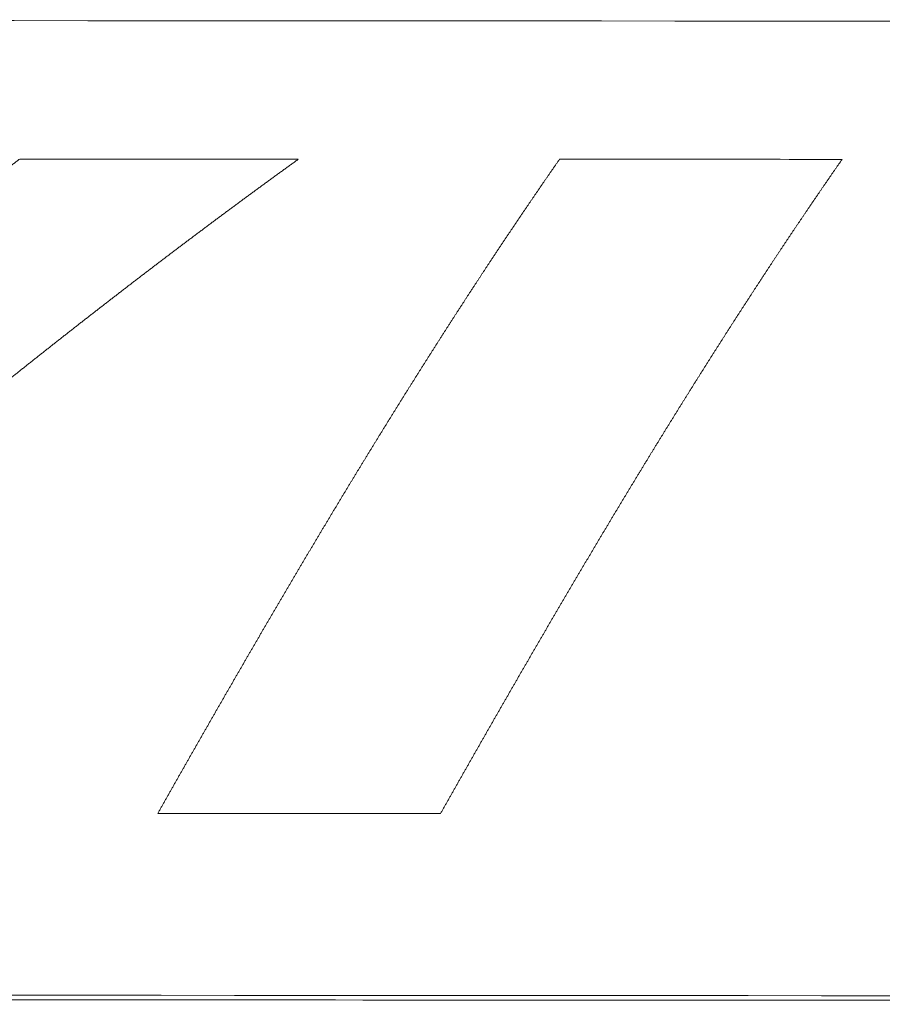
# Model space of a CAD drawing. Header units: millimetres. Extents: x 0 to 594, y 0 to 420.
# Tile 71 of 256: x 239.66 to 243.14, y 56.45 to 60.41. Entities that reach past the tile are written whole.
import ezdxf

# ---------------------------------------------------------------- set-up
doc = ezdxf.new("R2010")
doc.units = ezdxf.units.MM
doc.layers.add('1', color=7, linetype='Continuous', true_color=0xffffff)

msp = doc.modelspace()

# ---------------------------------------------------------------- linework, layer by layer
at = {"layer": '1', "color": 155, "linetype": 'Continuous', "lineweight": 18}
for points in [[(233.7305, 60.4124), (246.3421, 60.4044), (258.9538, 60.3966), (271.5654, 60.3888)], [(271.5652, 56.4636), (258.9535, 56.4707), (246.3419, 56.4778), (233.7302, 56.485)]]:
    msp.add_open_spline(points, degree=3, dxfattribs=at)
at = {"layer": '1', "color": 155, "linetype": 'Continuous', "lineweight": 13}
for points, knots in [([(239.6638, 59.8509), (239.6598, 59.8478), (239.6518, 59.8418), (239.6398, 59.8327), (239.6278, 59.8236), (239.6158, 59.8145), (239.6038, 59.8054), (239.5918, 59.7962), (239.5799, 59.7871), (239.5679, 59.7779), (239.5559, 59.7688), (239.5439, 59.7596), (239.5319, 59.7504), (239.5199, 59.7412), (239.508, 59.732), (239.496, 59.7228), (239.484, 59.7136), (239.472, 59.7044), (239.4601, 59.6951), (239.4481, 59.6859), (239.4361, 59.6766), (239.4242, 59.6673), (239.4122, 59.6581), (239.4003, 59.6488), (239.3883, 59.6395), (239.3763, 59.6302), (239.3644, 59.6209), (239.3524, 59.6115), (239.3405, 59.6022), (239.3285, 59.5929), (239.3166, 59.5835), (239.3047, 59.5742), (239.2927, 59.5648), (239.2808, 59.5554), (239.2689, 59.546), (239.2569, 59.5366), (239.245, 59.5272), (239.2331, 59.5178), (239.2211, 59.5084), (239.2092, 59.4989), (239.1973, 59.4895), (239.1854, 59.48), (239.1734, 59.4706), (239.1615, 59.4611), (239.1496, 59.4516), (239.1377, 59.4421), (239.1258, 59.4326), (239.1139, 59.4231), (239.102, 59.4136), (239.0901, 59.4041), (239.0782, 59.3946), (239.0663, 59.385), (239.0544, 59.3755), (239.0425, 59.3659), (239.0306, 59.3563), (239.0187, 59.3468), (239.0068, 59.3372), (238.9949, 59.3276), (238.983, 59.318), (238.9711, 59.3084), (238.9592, 59.2987), (238.9473, 59.2891), (238.9354, 59.2795), (238.9236, 59.2698), (238.9117, 59.2602), (238.8998, 59.2505), (238.8879, 59.2408), (238.8761, 59.2311), (238.8642, 59.2214), (238.8523, 59.2117), (238.8404, 59.202), (238.8286, 59.1923), (238.8167, 59.1826), (238.8048, 59.1728), (238.793, 59.1631), (238.7811, 59.1533), (238.7693, 59.1436), (238.7574, 59.1338), (238.7455, 59.124), (238.7337, 59.1143), (238.7218, 59.1045), (238.71, 59.0947), (238.6981, 59.0848), (238.6863, 59.075), (238.6744, 59.0652), (238.6626, 59.0554), (238.6507, 59.0455), (238.6389, 59.0357), (238.627, 59.0258), (238.6152, 59.0159), (238.6034, 59.006), (238.5915, 58.9962), (238.5797, 58.9863), (238.5678, 58.9764), (238.556, 58.9664), (238.5442, 58.9565), (238.5323, 58.9466), (238.5205, 58.9367), (238.5087, 58.9267), (238.4968, 58.9168), (238.485, 58.9068), (238.4732, 58.8968), (238.4614, 58.8869), (238.4495, 58.8769), (238.4377, 58.8669), (238.4259, 58.8569), (238.4141, 58.8469), (238.4022, 58.8369), (238.3904, 58.8268), (238.3786, 58.8168), (238.3668, 58.8068), (238.355, 58.7967), (238.3432, 58.7866), (238.3313, 58.7766), (238.3195, 58.7665), (238.3077, 58.7564), (238.2959, 58.7463), (238.2841, 58.7362), (238.2723, 58.7261), (238.2605, 58.716), (238.2487, 58.7059), (238.2369, 58.6958), (238.2251, 58.6857), (238.2133, 58.6755), (238.2015, 58.6654), (238.1896, 58.6552), (238.1778, 58.645), (238.166, 58.6349), (238.1542, 58.6247), (238.1424, 58.6145), (238.1306, 58.6043), (238.1189, 58.5941), (238.1071, 58.5839), (238.0953, 58.5737), (238.0835, 58.5635), (238.0717, 58.5532), (238.0599, 58.543), (238.0481, 58.5327), (238.0363, 58.5225), (238.0245, 58.5122), (238.0127, 58.5019), (238.0009, 58.4917), (237.9891, 58.4814), (237.9773, 58.4711), (237.9656, 58.4608), (237.9538, 58.4505), (237.942, 58.4402), (237.9302, 58.4299), (237.9184, 58.4195), (237.9066, 58.4092), (237.8948, 58.3989), (237.8831, 58.3885), (237.8713, 58.3782), (237.8595, 58.3678), (237.8477, 58.3574), (237.8359, 58.347), (237.8241, 58.3367), (237.8124, 58.3263), (237.8006, 58.3159), (237.7888, 58.3055), (237.777, 58.2951), (237.7652, 58.2846), (237.7535, 58.2742), (237.7417, 58.2638), (237.7299, 58.2533), (237.7181, 58.2429), (237.7064, 58.2324), (237.6946, 58.222), (237.6828, 58.2115), (237.671, 58.201), (237.6593, 58.1906), (237.6475, 58.1801), (237.6357, 58.1696), (237.6239, 58.1591), (237.6122, 58.1486), (237.6004, 58.1381), (237.5886, 58.1276), (237.5768, 58.117), (237.5651, 58.1065), (237.5533, 58.096), (237.5415, 58.0854), (237.5297, 58.0749), (237.518, 58.0643), (237.5062, 58.0537), (237.4944, 58.0432), (237.4827, 58.0326), (237.4709, 58.022), (237.4591, 58.0114), (237.4473, 58.0008), (237.4356, 57.9902), (237.4238, 57.9796), (237.412, 57.969), (237.4003, 57.9584), (237.3885, 57.9477), (237.3767, 57.9371), (237.3649, 57.9265), (237.3532, 57.9158), (237.3414, 57.9052), (237.3296, 57.8945), (237.3179, 57.8839), (237.3061, 57.8732), (237.2982, 57.8661), (237.2943, 57.8625)], [0, 0, 0, 0, 0.005, 0.01, 0.015, 0.02, 0.025, 0.03, 0.035, 0.04, 0.045, 0.05, 0.055, 0.059999, 0.064999, 0.069999, 0.074999, 0.079999, 0.084999, 0.089999, 0.094999, 0.099999, 0.104999, 0.109999, 0.114998, 0.119998, 0.124998, 0.129998, 0.134998, 0.139998, 0.144998, 0.149998, 0.154997, 0.159997, 0.164997, 0.169997, 0.174997, 0.179997, 0.184997, 0.189997, 0.194996, 0.199996, 0.204996, 0.209996, 0.214996, 0.219996, 0.224996, 0.229996, 0.234995, 0.239995, 0.244995, 0.249995, 0.254995, 0.259995, 0.264995, 0.269995, 0.274994, 0.279994, 0.284994, 0.289994, 0.294994, 0.299994, 0.304994, 0.309994, 0.314994, 0.319994, 0.324993, 0.329993, 0.334993, 0.339993, 0.344993, 0.349993, 0.354993, 0.359993, 0.364993, 0.369993, 0.374993, 0.379993, 0.384993, 0.389993, 0.394993, 0.399992, 0.404992, 0.409992, 0.414992, 0.419992, 0.424992, 0.429992, 0.434992, 0.439992, 0.444992, 0.449992, 0.454992, 0.459992, 0.464992, 0.469992, 0.474992, 0.479992, 0.484992, 0.489992, 0.494992, 0.499992, 0.504992, 0.509992, 0.514992, 0.519992, 0.524992, 0.529992, 0.534993, 0.539993, 0.544993, 0.549993, 0.554993, 0.559993, 0.564993, 0.569993, 0.574993, 0.579993, 0.584993, 0.589993, 0.594993, 0.599993, 0.604993, 0.609993, 0.614994, 0.619994, 0.624994, 0.629994, 0.634994, 0.639994, 0.644994, 0.649994, 0.654994, 0.659994, 0.664994, 0.669995, 0.674995, 0.679995, 0.684995, 0.689995, 0.694995, 0.699995, 0.704995, 0.709995, 0.714996, 0.719996, 0.724996, 0.729996, 0.734996, 0.739996, 0.744996, 0.749996, 0.754996, 0.759997, 0.764997, 0.769997, 0.774997, 0.779997, 0.784997, 0.789997, 0.794997, 0.799997, 0.804998, 0.809998, 0.814998, 0.819998, 0.824998, 0.829998, 0.834998, 0.839998, 0.844998, 0.849998, 0.854999, 0.859999, 0.864999, 0.869999, 0.874999, 0.879999, 0.884999, 0.889999, 0.894999, 0.899999, 0.904999, 0.909999, 0.914999, 0.92, 0.925, 0.93, 0.935, 0.94, 0.945, 0.95, 0.955, 0.96, 0.965, 0.97, 0.975, 0.98, 0.985, 0.99, 0.995, 1, 1, 1, 1]), ([(237.5651, 57.2146), (237.5693, 57.2184), (237.5777, 57.2259), (237.5904, 57.2371), (237.603, 57.2483), (237.6157, 57.2596), (237.6283, 57.2708), (237.641, 57.282), (237.6536, 57.2932), (237.6662, 57.3044), (237.6789, 57.3156), (237.6915, 57.3268), (237.7042, 57.338), (237.7168, 57.3492), (237.7294, 57.3604), (237.7421, 57.3716), (237.7547, 57.3828), (237.7673, 57.3939), (237.78, 57.4051), (237.7926, 57.4162), (237.8052, 57.4274), (237.8179, 57.4385), (237.8305, 57.4497), (237.8431, 57.4608), (237.8558, 57.472), (237.8684, 57.4831), (237.881, 57.4942), (237.8937, 57.5053), (237.9063, 57.5164), (237.9189, 57.5275), (237.9315, 57.5386), (237.9442, 57.5497), (237.9568, 57.5608), (237.9694, 57.5719), (237.982, 57.583), (237.9947, 57.594), (238.0073, 57.6051), (238.0199, 57.6161), (238.0325, 57.6272), (238.0452, 57.6382), (238.0578, 57.6493), (238.0704, 57.6603), (238.083, 57.6714), (238.0956, 57.6824), (238.1083, 57.6934), (238.1209, 57.7044), (238.1335, 57.7154), (238.1461, 57.7264), (238.1587, 57.7374), (238.1714, 57.7484), (238.184, 57.7594), (238.1966, 57.7704), (238.2092, 57.7813), (238.2218, 57.7923), (238.2345, 57.8032), (238.2471, 57.8142), (238.2597, 57.8251), (238.2723, 57.8361), (238.2849, 57.847), (238.2976, 57.8579), (238.3102, 57.8689), (238.3228, 57.8798), (238.3354, 57.8907), (238.348, 57.9016), (238.3607, 57.9125), (238.3733, 57.9234), (238.3859, 57.9342), (238.3985, 57.9451), (238.4111, 57.956), (238.4237, 57.9669), (238.4364, 57.9777), (238.449, 57.9886), (238.4616, 57.9994), (238.4742, 58.0102), (238.4868, 58.0211), (238.4995, 58.0319), (238.5121, 58.0427), (238.5247, 58.0535), (238.5373, 58.0643), (238.5499, 58.0751), (238.5626, 58.0859), (238.5752, 58.0967), (238.5878, 58.1075), (238.6004, 58.1182), (238.613, 58.129), (238.6257, 58.1398), (238.6383, 58.1505), (238.6509, 58.1612), (238.6635, 58.172), (238.6761, 58.1827), (238.6888, 58.1934), (238.7014, 58.2041), (238.714, 58.2148), (238.7266, 58.2255), (238.7393, 58.2362), (238.7519, 58.2469), (238.7645, 58.2576), (238.7771, 58.2683), (238.7897, 58.2789), (238.8024, 58.2896), (238.815, 58.3002), (238.8276, 58.3109), (238.8403, 58.3215), (238.8529, 58.3321), (238.8655, 58.3428), (238.8781, 58.3534), (238.8908, 58.364), (238.9034, 58.3746), (238.916, 58.3852), (238.9287, 58.3958), (238.9413, 58.4063), (238.9539, 58.4169), (238.9666, 58.4275), (238.9792, 58.438), (238.9918, 58.4486), (239.0045, 58.4591), (239.0171, 58.4696), (239.0297, 58.4802), (239.0424, 58.4907), (239.055, 58.5012), (239.0676, 58.5117), (239.0803, 58.5222), (239.0929, 58.5327), (239.1056, 58.5431), (239.1182, 58.5536), (239.1308, 58.5641), (239.1435, 58.5745), (239.1561, 58.585), (239.1688, 58.5954), (239.1814, 58.6058), (239.1941, 58.6163), (239.2067, 58.6267), (239.2194, 58.6371), (239.232, 58.6475), (239.2446, 58.6579), (239.2573, 58.6683), (239.2699, 58.6786), (239.2826, 58.689), (239.2953, 58.6994), (239.3079, 58.7097), (239.3206, 58.72), (239.3332, 58.7304), (239.3459, 58.7407), (239.3585, 58.751), (239.3712, 58.7613), (239.3839, 58.7716), (239.3965, 58.7819), (239.4092, 58.7922), (239.4218, 58.8025), (239.4345, 58.8128), (239.4472, 58.823), (239.4598, 58.8333), (239.4725, 58.8435), (239.4852, 58.8538), (239.4978, 58.864), (239.5105, 58.8742), (239.5232, 58.8844), (239.5359, 58.8946), (239.5485, 58.9048), (239.5612, 58.915), (239.5739, 58.9252), (239.5866, 58.9353), (239.5993, 58.9455), (239.6119, 58.9556), (239.6246, 58.9658), (239.6373, 58.9759), (239.65, 58.986), (239.6627, 58.9962), (239.6754, 59.0063), (239.688, 59.0164), (239.7007, 59.0265), (239.7134, 59.0365), (239.7261, 59.0466), (239.7388, 59.0567), (239.7515, 59.0667), (239.7642, 59.0768), (239.7769, 59.0868), (239.7896, 59.0968), (239.8023, 59.1069), (239.815, 59.1169), (239.8277, 59.1269), (239.8404, 59.1369), (239.8531, 59.1468), (239.8659, 59.1568), (239.8786, 59.1668), (239.8913, 59.1767), (239.904, 59.1867), (239.9167, 59.1966), (239.9294, 59.2066), (239.9421, 59.2165), (239.9549, 59.2264), (239.9676, 59.2363), (239.9803, 59.2462), (239.993, 59.2561), (240.0058, 59.2659), (240.0185, 59.2758), (240.0312, 59.2857), (240.044, 59.2955), (240.0567, 59.3053), (240.0694, 59.3152), (240.0822, 59.325), (240.0949, 59.3348), (240.1077, 59.3446), (240.1204, 59.3544), (240.1332, 59.3642), (240.1459, 59.3739), (240.1586, 59.3837), (240.1714, 59.3935), (240.1842, 59.4032), (240.1969, 59.4129), (240.2097, 59.4227), (240.2224, 59.4324), (240.2352, 59.4421), (240.248, 59.4518), (240.2607, 59.4615), (240.2735, 59.4712), (240.2863, 59.4808), (240.299, 59.4905), (240.3118, 59.5001), (240.3246, 59.5098), (240.3374, 59.5194), (240.3501, 59.529), (240.3629, 59.5386), (240.3757, 59.5482), (240.3885, 59.5578), (240.4013, 59.5674), (240.4141, 59.577), (240.4269, 59.5865), (240.4396, 59.5961), (240.4524, 59.6056), (240.4652, 59.6152), (240.478, 59.6247), (240.4908, 59.6342), (240.5037, 59.6437), (240.5165, 59.6532), (240.5293, 59.6627), (240.5421, 59.6721), (240.5549, 59.6816), (240.5677, 59.6911), (240.5805, 59.7005), (240.5934, 59.7099), (240.6062, 59.7194), (240.619, 59.7288), (240.6318, 59.7382), (240.6447, 59.7476), (240.6575, 59.757), (240.6703, 59.7663), (240.6832, 59.7757), (240.696, 59.785), (240.7089, 59.7944), (240.7217, 59.8037), (240.7346, 59.813), (240.7474, 59.8224), (240.7603, 59.8317), (240.7731, 59.8409), (240.7817, 59.8471), (240.786, 59.8502)], [0, 0, 0, 0, 0.003937, 0.007874, 0.011811, 0.015748, 0.019685, 0.023622, 0.027559, 0.031496, 0.035433, 0.03937, 0.043307, 0.047244, 0.051181, 0.055118, 0.059055, 0.062992, 0.066929, 0.070866, 0.074803, 0.07874, 0.082678, 0.086615, 0.090552, 0.094489, 0.098426, 0.102363, 0.1063, 0.110237, 0.114174, 0.118111, 0.122048, 0.125985, 0.129922, 0.133859, 0.137796, 0.141733, 0.14567, 0.149608, 0.153545, 0.157482, 0.161419, 0.165356, 0.169293, 0.17323, 0.177167, 0.181104, 0.185041, 0.188978, 0.192915, 0.196853, 0.20079, 0.204727, 0.208664, 0.212601, 0.216538, 0.220475, 0.224412, 0.228349, 0.232286, 0.236224, 0.240161, 0.244098, 0.248035, 0.251972, 0.255909, 0.259846, 0.263783, 0.26772, 0.271658, 0.275595, 0.279532, 0.283469, 0.287406, 0.291343, 0.29528, 0.299217, 0.303154, 0.307092, 0.311029, 0.314966, 0.318903, 0.32284, 0.326777, 0.330714, 0.334651, 0.338589, 0.342526, 0.346463, 0.3504, 0.354337, 0.358274, 0.362211, 0.366148, 0.370085, 0.374023, 0.37796, 0.381897, 0.385834, 0.389771, 0.393708, 0.397645, 0.401582, 0.405519, 0.409457, 0.413394, 0.417331, 0.421268, 0.425205, 0.429142, 0.433079, 0.437016, 0.440953, 0.44489, 0.448827, 0.452765, 0.456702, 0.460639, 0.464576, 0.468513, 0.47245, 0.476387, 0.480324, 0.484261, 0.488198, 0.492135, 0.496072, 0.500009, 0.503946, 0.507884, 0.511821, 0.515758, 0.519695, 0.523632, 0.527569, 0.531506, 0.535443, 0.53938, 0.543317, 0.547254, 0.551191, 0.555128, 0.559065, 0.563002, 0.566939, 0.570876, 0.574813, 0.57875, 0.582687, 0.586624, 0.590561, 0.594498, 0.598435, 0.602372, 0.606309, 0.610246, 0.614183, 0.61812, 0.622057, 0.625994, 0.629931, 0.633868, 0.637805, 0.641742, 0.645679, 0.649616, 0.653553, 0.65749, 0.661427, 0.665364, 0.6693, 0.673237, 0.677174, 0.681111, 0.685048, 0.688985, 0.692922, 0.696859, 0.700796, 0.704733, 0.70867, 0.712607, 0.716544, 0.72048, 0.724417, 0.728354, 0.732291, 0.736228, 0.740165, 0.744102, 0.748039, 0.751976, 0.755912, 0.759849, 0.763786, 0.767723, 0.77166, 0.775597, 0.779534, 0.783471, 0.787408, 0.791344, 0.795281, 0.799218, 0.803155, 0.807092, 0.811029, 0.814966, 0.818902, 0.822839, 0.826776, 0.830713, 0.83465, 0.838587, 0.842524, 0.846461, 0.850397, 0.854334, 0.858271, 0.862208, 0.866145, 0.870082, 0.874019, 0.877955, 0.881892, 0.885829, 0.889766, 0.893703, 0.89764, 0.901577, 0.905514, 0.90945, 0.913387, 0.917324, 0.921261, 0.925198, 0.929135, 0.933072, 0.937009, 0.940946, 0.944883, 0.94882, 0.952756, 0.956693, 0.96063, 0.964567, 0.968504, 0.972441, 0.976378, 0.980315, 0.984252, 0.988189, 0.992126, 0.996063, 1, 1, 1, 1]), ([(240.2198, 57.2139), (240.2219, 57.2176), (240.2262, 57.2251), (240.2325, 57.2363), (240.2388, 57.2476), (240.2452, 57.2588), (240.2515, 57.27), (240.2579, 57.2812), (240.2642, 57.2924), (240.2705, 57.3036), (240.2769, 57.3147), (240.2832, 57.3259), (240.2895, 57.3371), (240.2959, 57.3482), (240.3022, 57.3594), (240.3085, 57.3706), (240.3149, 57.3817), (240.3212, 57.3929), (240.3275, 57.404), (240.3339, 57.4151), (240.3402, 57.4263), (240.3465, 57.4374), (240.3529, 57.4485), (240.3592, 57.4596), (240.3655, 57.4707), (240.3719, 57.4818), (240.3782, 57.4929), (240.3845, 57.504), (240.3908, 57.5151), (240.3972, 57.5262), (240.4035, 57.5372), (240.4098, 57.5483), (240.4161, 57.5593), (240.4225, 57.5704), (240.4288, 57.5814), (240.4351, 57.5925), (240.4414, 57.6035), (240.4478, 57.6146), (240.4541, 57.6256), (240.4604, 57.6366), (240.4667, 57.6476), (240.4731, 57.6586), (240.4794, 57.6696), (240.4857, 57.6806), (240.492, 57.6916), (240.4983, 57.7026), (240.5047, 57.7136), (240.511, 57.7245), (240.5173, 57.7355), (240.5236, 57.7464), (240.5299, 57.7574), (240.5363, 57.7683), (240.5426, 57.7793), (240.5489, 57.7902), (240.5552, 57.8011), (240.5615, 57.8121), (240.5679, 57.823), (240.5742, 57.8339), (240.5805, 57.8448), (240.5868, 57.8557), (240.5931, 57.8666), (240.5995, 57.8775), (240.6058, 57.8883), (240.6121, 57.8992), (240.6184, 57.9101), (240.6247, 57.9209), (240.6311, 57.9318), (240.6374, 57.9426), (240.6437, 57.9535), (240.65, 57.9643), (240.6563, 57.9751), (240.6627, 57.9859), (240.669, 57.9968), (240.6753, 58.0076), (240.6816, 58.0184), (240.6879, 58.0292), (240.6943, 58.0399), (240.7006, 58.0507), (240.7069, 58.0615), (240.7132, 58.0723), (240.7195, 58.083), (240.7259, 58.0938), (240.7322, 58.1045), (240.7385, 58.1153), (240.7448, 58.126), (240.7511, 58.1367), (240.7575, 58.1475), (240.7638, 58.1582), (240.7701, 58.1689), (240.7764, 58.1796), (240.7828, 58.1903), (240.7891, 58.201), (240.7954, 58.2116), (240.8017, 58.2223), (240.808, 58.233), (240.8144, 58.2436), (240.8207, 58.2543), (240.827, 58.2649), (240.8333, 58.2756), (240.8397, 58.2862), (240.846, 58.2968), (240.8523, 58.3074), (240.8587, 58.3181), (240.865, 58.3287), (240.8713, 58.3393), (240.8776, 58.3498), (240.884, 58.3604), (240.8903, 58.371), (240.8966, 58.3816), (240.9029, 58.3921), (240.9093, 58.4027), (240.9156, 58.4132), (240.9219, 58.4238), (240.9283, 58.4343), (240.9346, 58.4448), (240.9409, 58.4554), (240.9473, 58.4659), (240.9536, 58.4764), (240.9599, 58.4869), (240.9663, 58.4974), (240.9726, 58.5078), (240.9789, 58.5183), (240.9853, 58.5288), (240.9916, 58.5392), (240.998, 58.5497), (241.0043, 58.5601), (241.0106, 58.5706), (241.017, 58.581), (241.0233, 58.5914), (241.0297, 58.6019), (241.036, 58.6123), (241.0423, 58.6227), (241.0487, 58.6331), (241.055, 58.6434), (241.0614, 58.6538), (241.0677, 58.6642), (241.0741, 58.6746), (241.0804, 58.6849), (241.0868, 58.6953), (241.0931, 58.7056), (241.0995, 58.7159), (241.1058, 58.7263), (241.1122, 58.7366), (241.1185, 58.7469), (241.1249, 58.7572), (241.1312, 58.7675), (241.1376, 58.7778), (241.1439, 58.7881), (241.1503, 58.7983), (241.1567, 58.8086), (241.163, 58.8189), (241.1694, 58.8291), (241.1757, 58.8394), (241.1821, 58.8496), (241.1885, 58.8598), (241.1948, 58.87), (241.2012, 58.8802), (241.2075, 58.8904), (241.2139, 58.9006), (241.2203, 58.9108), (241.2267, 58.921), (241.233, 58.9312), (241.2394, 58.9413), (241.2458, 58.9515), (241.2521, 58.9616), (241.2585, 58.9718), (241.2649, 58.9819), (241.2713, 58.992), (241.2776, 59.0022), (241.284, 59.0123), (241.2904, 59.0224), (241.2968, 59.0324), (241.3032, 59.0425), (241.3095, 59.0526), (241.3159, 59.0627), (241.3223, 59.0727), (241.3287, 59.0828), (241.3351, 59.0928), (241.3415, 59.1029), (241.3479, 59.1129), (241.3543, 59.1229), (241.3606, 59.1329), (241.367, 59.1429), (241.3734, 59.1529), (241.3798, 59.1629), (241.3862, 59.1729), (241.3926, 59.1828), (241.399, 59.1928), (241.4054, 59.2028), (241.4118, 59.2127), (241.4182, 59.2226), (241.4246, 59.2326), (241.4311, 59.2425), (241.4375, 59.2524), (241.4439, 59.2623), (241.4503, 59.2722), (241.4567, 59.2821), (241.4631, 59.292), (241.4695, 59.3018), (241.4759, 59.3117), (241.4824, 59.3215), (241.4888, 59.3314), (241.4952, 59.3412), (241.5016, 59.351), (241.5081, 59.3609), (241.5145, 59.3707), (241.5209, 59.3805), (241.5273, 59.3903), (241.5338, 59.4), (241.5402, 59.4098), (241.5466, 59.4196), (241.5531, 59.4293), (241.5595, 59.4391), (241.566, 59.4488), (241.5724, 59.4586), (241.5788, 59.4683), (241.5853, 59.478), (241.5917, 59.4877), (241.5982, 59.4974), (241.6046, 59.5071), (241.6111, 59.5168), (241.6175, 59.5265), (241.624, 59.5361), (241.6304, 59.5458), (241.6369, 59.5554), (241.6434, 59.5651), (241.6498, 59.5747), (241.6563, 59.5843), (241.6627, 59.5939), (241.6692, 59.6035), (241.6757, 59.6131), (241.6822, 59.6227), (241.6886, 59.6323), (241.6951, 59.6418), (241.7016, 59.6514), (241.7081, 59.6609), (241.7145, 59.6705), (241.721, 59.68), (241.7275, 59.6895), (241.734, 59.699), (241.7405, 59.7085), (241.747, 59.718), (241.7534, 59.7275), (241.7599, 59.737), (241.7664, 59.7465), (241.7729, 59.7559), (241.7794, 59.7654), (241.7859, 59.7748), (241.7924, 59.7842), (241.7989, 59.7937), (241.8054, 59.8031), (241.812, 59.8125), (241.8185, 59.8219), (241.825, 59.8313), (241.8315, 59.8406), (241.8358, 59.8469), (241.838, 59.85)], [0, 0, 0, 0, 0.003937, 0.007874, 0.011811, 0.015748, 0.019685, 0.023622, 0.027559, 0.031496, 0.035433, 0.03937, 0.043307, 0.047244, 0.051181, 0.055118, 0.059056, 0.062993, 0.06693, 0.070867, 0.074804, 0.078741, 0.082678, 0.086615, 0.090552, 0.094489, 0.098426, 0.102363, 0.1063, 0.110237, 0.114175, 0.118112, 0.122049, 0.125986, 0.129923, 0.13386, 0.137797, 0.141734, 0.145671, 0.149609, 0.153546, 0.157483, 0.16142, 0.165357, 0.169294, 0.173231, 0.177168, 0.181105, 0.185043, 0.18898, 0.192917, 0.196854, 0.200791, 0.204728, 0.208665, 0.212602, 0.21654, 0.220477, 0.224414, 0.228351, 0.232288, 0.236225, 0.240162, 0.2441, 0.248037, 0.251974, 0.255911, 0.259848, 0.263785, 0.267722, 0.271659, 0.275597, 0.279534, 0.283471, 0.287408, 0.291345, 0.295282, 0.299219, 0.303157, 0.307094, 0.311031, 0.314968, 0.318905, 0.322842, 0.326779, 0.330716, 0.334654, 0.338591, 0.342528, 0.346465, 0.350402, 0.354339, 0.358276, 0.362213, 0.36615, 0.370088, 0.374025, 0.377962, 0.381899, 0.385836, 0.389773, 0.39371, 0.397647, 0.401584, 0.405522, 0.409459, 0.413396, 0.417333, 0.42127, 0.425207, 0.429144, 0.433081, 0.437018, 0.440955, 0.444892, 0.448829, 0.452767, 0.456704, 0.460641, 0.464578, 0.468515, 0.472452, 0.476389, 0.480326, 0.484263, 0.4882, 0.492137, 0.496074, 0.500011, 0.503948, 0.507885, 0.511822, 0.515759, 0.519696, 0.523633, 0.52757, 0.531507, 0.535444, 0.539381, 0.543318, 0.547255, 0.551192, 0.555129, 0.559066, 0.563003, 0.56694, 0.570877, 0.574814, 0.578751, 0.582688, 0.586625, 0.590562, 0.594499, 0.598436, 0.602373, 0.60631, 0.610247, 0.614184, 0.618121, 0.622058, 0.625995, 0.629932, 0.633869, 0.637806, 0.641743, 0.64568, 0.649617, 0.653553, 0.65749, 0.661427, 0.665364, 0.669301, 0.673238, 0.677175, 0.681112, 0.685049, 0.688986, 0.692923, 0.696859, 0.700796, 0.704733, 0.70867, 0.712607, 0.716544, 0.720481, 0.724418, 0.728355, 0.732291, 0.736228, 0.740165, 0.744102, 0.748039, 0.751976, 0.755913, 0.75985, 0.763786, 0.767723, 0.77166, 0.775597, 0.779534, 0.783471, 0.787408, 0.791344, 0.795281, 0.799218, 0.803155, 0.807092, 0.811029, 0.814966, 0.818902, 0.822839, 0.826776, 0.830713, 0.83465, 0.838587, 0.842524, 0.84646, 0.850397, 0.854334, 0.858271, 0.862208, 0.866145, 0.870082, 0.874018, 0.877955, 0.881892, 0.885829, 0.889766, 0.893703, 0.89764, 0.901577, 0.905513, 0.90945, 0.913387, 0.917324, 0.921261, 0.925198, 0.929135, 0.933072, 0.937009, 0.940946, 0.944883, 0.948819, 0.952756, 0.956693, 0.96063, 0.964567, 0.968504, 0.972441, 0.976378, 0.980315, 0.984252, 0.988189, 0.992126, 0.996063, 1, 1, 1, 1]), ([(242.976, 59.8497), (242.9738, 59.8466), (242.9695, 59.8403), (242.963, 59.831), (242.9565, 59.8216), (242.9499, 59.8122), (242.9434, 59.8028), (242.9369, 59.7934), (242.9304, 59.7839), (242.9239, 59.7745), (242.9174, 59.7651), (242.9109, 59.7556), (242.9044, 59.7462), (242.898, 59.7367), (242.8915, 59.7272), (242.885, 59.7177), (242.8785, 59.7083), (242.872, 59.6987), (242.8655, 59.6892), (242.859, 59.6797), (242.8526, 59.6702), (242.8461, 59.6606), (242.8396, 59.6511), (242.8331, 59.6415), (242.8267, 59.632), (242.8202, 59.6224), (242.8137, 59.6128), (242.8073, 59.6032), (242.8008, 59.5936), (242.7943, 59.584), (242.7879, 59.5744), (242.7814, 59.5648), (242.775, 59.5551), (242.7685, 59.5455), (242.7621, 59.5358), (242.7556, 59.5262), (242.7492, 59.5165), (242.7427, 59.5068), (242.7363, 59.4971), (242.7298, 59.4874), (242.7234, 59.4777), (242.7169, 59.468), (242.7105, 59.4583), (242.7041, 59.4486), (242.6976, 59.4388), (242.6912, 59.4291), (242.6848, 59.4193), (242.6783, 59.4095), (242.6719, 59.3998), (242.6655, 59.39), (242.659, 59.3802), (242.6526, 59.3704), (242.6462, 59.3606), (242.6398, 59.3508), (242.6334, 59.3409), (242.6269, 59.3311), (242.6205, 59.3213), (242.6141, 59.3114), (242.6077, 59.3015), (242.6013, 59.2917), (242.5949, 59.2818), (242.5885, 59.2719), (242.582, 59.262), (242.5756, 59.2521), (242.5692, 59.2422), (242.5628, 59.2323), (242.5564, 59.2224), (242.55, 59.2124), (242.5436, 59.2025), (242.5372, 59.1925), (242.5308, 59.1826), (242.5244, 59.1726), (242.518, 59.1626), (242.5116, 59.1526), (242.5052, 59.1426), (242.4989, 59.1326), (242.4925, 59.1226), (242.4861, 59.1126), (242.4797, 59.1026), (242.4733, 59.0925), (242.4669, 59.0825), (242.4605, 59.0725), (242.4542, 59.0624), (242.4478, 59.0523), (242.4414, 59.0422), (242.435, 59.0322), (242.4286, 59.0221), (242.4223, 59.012), (242.4159, 59.0019), (242.4095, 58.9918), (242.4031, 58.9816), (242.3968, 58.9715), (242.3904, 58.9614), (242.384, 58.9512), (242.3777, 58.9411), (242.3713, 58.9309), (242.3649, 58.9207), (242.3586, 58.9105), (242.3522, 58.9004), (242.3458, 58.8902), (242.3395, 58.88), (242.3331, 58.8697), (242.3267, 58.8595), (242.3204, 58.8493), (242.314, 58.8391), (242.3077, 58.8288), (242.3013, 58.8186), (242.295, 58.8083), (242.2886, 58.798), (242.2823, 58.7878), (242.2759, 58.7775), (242.2696, 58.7672), (242.2632, 58.7569), (242.2568, 58.7466), (242.2505, 58.7363), (242.2442, 58.726), (242.2378, 58.7157), (242.2315, 58.7053), (242.2251, 58.695), (242.2188, 58.6846), (242.2124, 58.6743), (242.2061, 58.6639), (242.1997, 58.6535), (242.1934, 58.6432), (242.1871, 58.6328), (242.1807, 58.6224), (242.1744, 58.612), (242.168, 58.6016), (242.1617, 58.5911), (242.1554, 58.5807), (242.149, 58.5703), (242.1427, 58.5598), (242.1364, 58.5494), (242.13, 58.5389), (242.1237, 58.5285), (242.1173, 58.518), (242.111, 58.5075), (242.1047, 58.4971), (242.0984, 58.4866), (242.092, 58.4761), (242.0857, 58.4656), (242.0794, 58.4551), (242.073, 58.4445), (242.0667, 58.434), (242.0604, 58.4235), (242.054, 58.4129), (242.0477, 58.4024), (242.0414, 58.3918), (242.0351, 58.3813), (242.0287, 58.3707), (242.0224, 58.3601), (242.0161, 58.3495), (242.0098, 58.339), (242.0034, 58.3284), (241.9971, 58.3178), (241.9908, 58.3071), (241.9845, 58.2965), (241.9781, 58.2859), (241.9718, 58.2753), (241.9655, 58.2646), (241.9592, 58.254), (241.9529, 58.2433), (241.9465, 58.2327), (241.9402, 58.222), (241.9339, 58.2113), (241.9276, 58.2006), (241.9213, 58.19), (241.9149, 58.1793), (241.9086, 58.1686), (241.9023, 58.1579), (241.896, 58.1471), (241.8897, 58.1364), (241.8833, 58.1257), (241.877, 58.115), (241.8707, 58.1042), (241.8644, 58.0935), (241.8581, 58.0827), (241.8518, 58.072), (241.8454, 58.0612), (241.8391, 58.0504), (241.8328, 58.0396), (241.8265, 58.0288), (241.8202, 58.018), (241.8139, 58.0072), (241.8075, 57.9964), (241.8012, 57.9856), (241.7949, 57.9748), (241.7886, 57.964), (241.7823, 57.9531), (241.776, 57.9423), (241.7696, 57.9315), (241.7633, 57.9206), (241.757, 57.9097), (241.7507, 57.8989), (241.7444, 57.888), (241.7381, 57.8771), (241.7318, 57.8662), (241.7254, 57.8554), (241.7191, 57.8445), (241.7128, 57.8336), (241.7065, 57.8226), (241.7002, 57.8117), (241.6939, 57.8008), (241.6875, 57.7899), (241.6812, 57.779), (241.6749, 57.768), (241.6686, 57.7571), (241.6623, 57.7461), (241.656, 57.7352), (241.6496, 57.7242), (241.6433, 57.7132), (241.637, 57.7022), (241.6307, 57.6913), (241.6244, 57.6803), (241.618, 57.6693), (241.6117, 57.6583), (241.6054, 57.6473), (241.5991, 57.6363), (241.5928, 57.6252), (241.5864, 57.6142), (241.5801, 57.6032), (241.5738, 57.5921), (241.5675, 57.5811), (241.5612, 57.57), (241.5548, 57.559), (241.5485, 57.5479), (241.5422, 57.5369), (241.5359, 57.5258), (241.5295, 57.5147), (241.5232, 57.5036), (241.5169, 57.4925), (241.5106, 57.4815), (241.5043, 57.4704), (241.4979, 57.4592), (241.4916, 57.4481), (241.4853, 57.437), (241.4789, 57.4259), (241.4726, 57.4148), (241.4663, 57.4036), (241.46, 57.3925), (241.4536, 57.3814), (241.4473, 57.3702), (241.441, 57.359), (241.4346, 57.3479), (241.4283, 57.3367), (241.422, 57.3255), (241.4157, 57.3144), (241.4093, 57.3032), (241.403, 57.292), (241.3967, 57.2808), (241.3903, 57.2696), (241.384, 57.2584), (241.3776, 57.2472), (241.3713, 57.236), (241.365, 57.2247), (241.3607, 57.2173), (241.3586, 57.2135)], [0, 0, 0, 0, 0.003937, 0.007874, 0.011811, 0.015748, 0.019685, 0.023622, 0.027559, 0.031496, 0.035433, 0.03937, 0.043307, 0.047244, 0.051181, 0.055117, 0.059054, 0.062991, 0.066928, 0.070865, 0.074802, 0.078739, 0.082676, 0.086613, 0.09055, 0.094487, 0.098423, 0.10236, 0.106297, 0.110234, 0.114171, 0.118108, 0.122045, 0.125982, 0.129918, 0.133855, 0.137792, 0.141729, 0.145666, 0.149603, 0.15354, 0.157476, 0.161413, 0.16535, 0.169287, 0.173224, 0.177161, 0.181098, 0.185034, 0.188971, 0.192908, 0.196845, 0.200782, 0.204719, 0.208656, 0.212592, 0.216529, 0.220466, 0.224403, 0.22834, 0.232277, 0.236214, 0.24015, 0.244087, 0.248024, 0.251961, 0.255898, 0.259835, 0.263772, 0.267709, 0.271645, 0.275582, 0.279519, 0.283456, 0.287393, 0.29133, 0.295267, 0.299204, 0.303141, 0.307077, 0.311014, 0.314951, 0.318888, 0.322825, 0.326762, 0.330699, 0.334636, 0.338573, 0.34251, 0.346447, 0.350383, 0.35432, 0.358257, 0.362194, 0.366131, 0.370068, 0.374005, 0.377942, 0.381879, 0.385816, 0.389753, 0.39369, 0.397627, 0.401564, 0.405501, 0.409438, 0.413375, 0.417312, 0.421249, 0.425186, 0.429123, 0.43306, 0.436997, 0.440934, 0.444871, 0.448808, 0.452745, 0.456682, 0.460619, 0.464556, 0.468493, 0.47243, 0.476367, 0.480304, 0.484241, 0.488178, 0.492115, 0.496052, 0.499989, 0.503926, 0.507863, 0.5118, 0.515737, 0.519674, 0.523611, 0.527548, 0.531485, 0.535422, 0.539359, 0.543296, 0.547233, 0.551171, 0.555108, 0.559045, 0.562982, 0.566919, 0.570856, 0.574793, 0.57873, 0.582667, 0.586604, 0.590541, 0.594478, 0.598416, 0.602353, 0.60629, 0.610227, 0.614164, 0.618101, 0.622038, 0.625975, 0.629912, 0.633849, 0.637787, 0.641724, 0.645661, 0.649598, 0.653535, 0.657472, 0.661409, 0.665346, 0.669284, 0.673221, 0.677158, 0.681095, 0.685032, 0.688969, 0.692906, 0.696843, 0.700781, 0.704718, 0.708655, 0.712592, 0.716529, 0.720466, 0.724403, 0.728341, 0.732278, 0.736215, 0.740152, 0.744089, 0.748026, 0.751963, 0.7559, 0.759838, 0.763775, 0.767712, 0.771649, 0.775586, 0.779523, 0.78346, 0.787398, 0.791335, 0.795272, 0.799209, 0.803146, 0.807083, 0.81102, 0.814957, 0.818895, 0.822832, 0.826769, 0.830706, 0.834643, 0.83858, 0.842517, 0.846454, 0.850391, 0.854329, 0.858266, 0.862203, 0.86614, 0.870077, 0.874014, 0.877951, 0.881888, 0.885825, 0.889763, 0.8937, 0.897637, 0.901574, 0.905511, 0.909448, 0.913385, 0.917322, 0.921259, 0.925196, 0.929133, 0.93307, 0.937007, 0.940944, 0.944882, 0.948819, 0.952756, 0.956693, 0.96063, 0.964567, 0.968504, 0.972441, 0.976378, 0.980315, 0.984252, 0.988189, 0.992126, 0.996063, 1, 1, 1, 1])]:
    msp.add_open_spline(points, degree=3, knots=knots, dxfattribs=at)
for points in [[(240.786, 59.8502), (240.4119, 59.8504), (240.0379, 59.8507), (239.6638, 59.8509)], [(241.838, 59.85), (242.2173, 59.8499), (242.5967, 59.8498), (242.976, 59.8497)], [(241.3586, 57.2135), (240.979, 57.2136), (240.5994, 57.2138), (240.2198, 57.2139)]]:
    msp.add_open_spline(points, degree=3, dxfattribs=at)
at = {"layer": '1', "color": 155, "linetype": 'Continuous', "lineweight": 18}
msp.add_open_spline([(271.5652, 56.445), (266.8358, 56.4477), (258.9535, 56.4521), (248.7066, 56.458), (240.8243, 56.4625), (236.0949, 56.4652), (233.7302, 56.4666)], degree=3, knots=[0, 0, 0, 0, 0.375, 0.625, 0.8125, 1, 1, 1, 1], dxfattribs=at)

doc.saveas('drawing.dxf')
